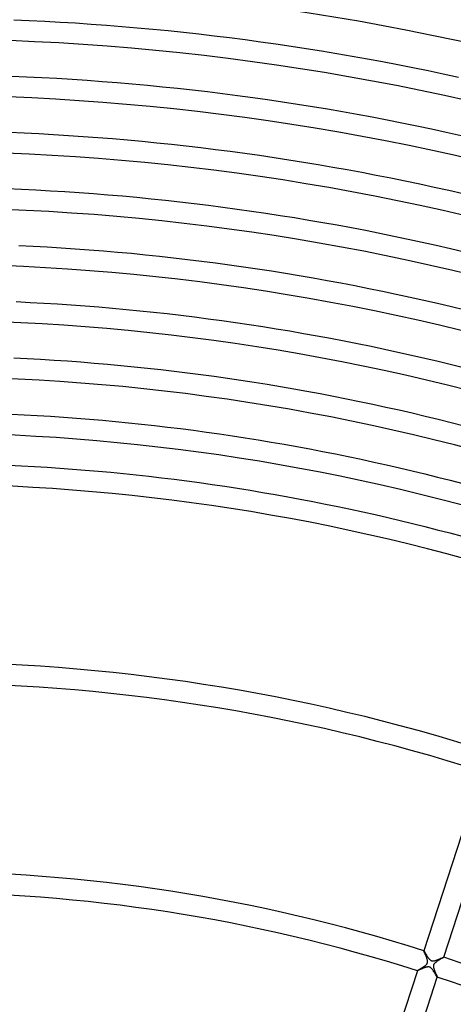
# Model space of a CAD drawing. Header units: millimetres. Extents: x -660 to 660, y -630 to 630.
# Tile 111 of 131: x 20 to 103, y 297 to 485. Entities that reach past the tile are written whole.
import ezdxf

# ---------------------------------------------------------------- set-up
doc = ezdxf.new("R2010")
doc.units = ezdxf.units.MM
doc.layers.add('HIDDEN', color=7, linetype='Continuous')
doc.layers.add('THICK', color=7, linetype='Continuous')

msp = doc.modelspace()

# ---------------------------------------------------------------- linework, layer by layer
at = {"layer": 'HIDDEN'}
for p, q in [((97.6, 306.85), (97.6, 306.85)), ((97.6, 306.85), (97.6, 306.85)), ((97.6, 306.85), (97.6, 306.85)), ((97.6, 306.85), (97.6, 306.85)), ((97.6, 306.85), (97.6, 306.85)), ((97.6, 306.85), (97.6, 306.85)), ((97.6, 306.84), (97.6, 306.85)), ((97.61, 306.81), (97.6, 306.84)), ((97.62, 306.78), (97.61, 306.81)), ((97.64, 306.73), (97.62, 306.78)), ((97.66, 306.67), (97.64, 306.73)), ((97.69, 306.61), (97.66, 306.67)), ((97.72, 306.53), (97.69, 306.61)), ((97.76, 306.45), (97.72, 306.53)), ((97.8, 306.36), (97.76, 306.45)), ((97.84, 306.26), (97.8, 306.36)), ((97.88, 306.16), (97.84, 306.26)), ((97.93, 306.06), (97.88, 306.16)), ((97.97, 305.95), (97.93, 306.06)), ((98.02, 305.84), (97.97, 305.95)), ((98.06, 305.73), (98.02, 305.84)), ((98.1, 305.62), (98.06, 305.73)), ((98.15, 305.51), (98.1, 305.62)), ((98.18, 305.4), (98.15, 305.51)), ((98.22, 305.29), (98.18, 305.4)), ((98.25, 305.19), (98.22, 305.29)), ((98.28, 305.08), (98.25, 305.19)), ((98.3, 304.98), (98.28, 305.08)), ((98.29, 304.52), (98.31, 304.58)), ((98.32, 304.88), (98.3, 304.98)), ((98.31, 304.58), (98.32, 304.65)), ((98.32, 304.8), (98.32, 304.88)), ((98.32, 304.72), (98.32, 304.8)), ((98.32, 304.65), (98.32, 304.72)), ((99.87, 304.63), (99.79, 304.56)), ((99.96, 304.7), (99.87, 304.63)), ((100.05, 304.77), (99.96, 304.7)), ((100.15, 304.84), (100.05, 304.77)), ((100.25, 304.9), (100.15, 304.84)), ((100.36, 304.97), (100.25, 304.9)), ((100.46, 305.04), (100.36, 304.97)), ((100.57, 305.1), (100.46, 305.04)), ((100.68, 305.17), (100.57, 305.1)), ((100.78, 305.23), (100.68, 305.17)), ((100.88, 305.29), (100.78, 305.23)), ((100.98, 305.35), (100.88, 305.29)), ((101.07, 305.4), (100.98, 305.35)), ((101.15, 305.45), (101.07, 305.4)), ((101.22, 305.49), (101.15, 305.45)), ((101.28, 305.53), (101.22, 305.49)), ((101.33, 305.56), (101.28, 305.53)), ((101.37, 305.58), (101.33, 305.56)), ((101.39, 305.6), (101.37, 305.58)), ((101.4, 305.61), (101.39, 305.6)), ((101.4, 305.62), (101.4, 305.62)), ((101.4, 305.62), (101.4, 305.62)), ((101.4, 305.62), (101.4, 305.62)), ((101.4, 305.62), (101.4, 305.62)), ((101.4, 305.62), (101.4, 305.61)), ((101.4, 305.61), (101.4, 305.61)), ((96.36, 303.05), (96.37, 303.06)), ((96.37, 303.05), (96.36, 303.05)), ((96.36, 303.05), (96.36, 303.05)), ((96.36, 303.05), (96.36, 303.05)), ((96.36, 303.05), (96.36, 303.05)), ((96.36, 303.05), (96.36, 303.05)), ((96.37, 303.06), (96.38, 303.06)), ((96.37, 303.05), (96.37, 303.05)), ((96.38, 303.06), (96.39, 303.07)), ((96.39, 303.07), (96.41, 303.09)), ((96.41, 303.09), (96.43, 303.1)), ((96.43, 303.1), (96.46, 303.12)), ((96.46, 303.12), (96.49, 303.14)), ((96.49, 303.14), (96.53, 303.16)), ((96.53, 303.16), (96.57, 303.19)), ((96.57, 303.19), (96.61, 303.21)), ((96.61, 303.21), (96.65, 303.24)), ((96.65, 303.24), (96.7, 303.27)), ((96.7, 303.27), (96.75, 303.3)), ((96.75, 303.3), (96.81, 303.33)), ((96.81, 303.33), (96.86, 303.36)), ((96.86, 303.36), (96.92, 303.4)), ((96.92, 303.4), (96.98, 303.43)), ((96.98, 303.43), (97.04, 303.47)), ((97.04, 303.47), (97.1, 303.51)), ((97.1, 303.51), (97.16, 303.54)), ((97.16, 303.54), (97.22, 303.58)), ((97.22, 303.58), (97.28, 303.62)), ((97.28, 303.62), (97.35, 303.66)), ((97.35, 303.66), (97.41, 303.7)), ((97.41, 303.7), (97.47, 303.74)), ((97.47, 303.74), (97.54, 303.78)), ((97.54, 303.78), (97.6, 303.82)), ((97.6, 303.82), (97.66, 303.86)), ((97.66, 303.86), (97.72, 303.91)), ((97.72, 303.91), (97.78, 303.95)), ((97.78, 303.95), (97.83, 303.99)), ((97.83, 303.99), (97.89, 304.03)), ((97.89, 304.03), (97.94, 304.07)), ((97.94, 304.07), (97.99, 304.11)), ((97.99, 304.11), (98.03, 304.16)), ((98.03, 304.16), (98.08, 304.2)), ((98.08, 304.2), (98.12, 304.25)), ((98.12, 304.25), (98.16, 304.3)), ((98.16, 304.3), (98.2, 304.35)), ((98.2, 304.35), (98.24, 304.4)), ((98.24, 304.4), (98.26, 304.46)), ((98.26, 304.46), (98.29, 304.52)), ((99.46, 304.07), (99.45, 304)), ((99.45, 304), (99.45, 303.93)), ((99.45, 303.93), (99.45, 303.86)), ((99.45, 303.86), (99.45, 303.78)), ((99.45, 303.78), (99.47, 303.7)), ((99.48, 304.14), (99.46, 304.07)), ((99.47, 303.7), (99.48, 303.62)), ((99.5, 304.21), (99.48, 304.14)), ((99.48, 303.62), (99.51, 303.53)), ((99.54, 304.28), (99.5, 304.21)), ((99.51, 303.53), (99.53, 303.44)), ((99.53, 303.44), (99.56, 303.34)), ((99.58, 304.35), (99.54, 304.28)), ((99.56, 303.34), (99.59, 303.25)), ((99.64, 304.42), (99.58, 304.35)), ((99.59, 303.25), (99.63, 303.15)), ((99.63, 303.15), (99.67, 303.05)), ((99.71, 304.49), (99.64, 304.42)), ((99.67, 303.05), (99.7, 302.95)), ((99.7, 302.95), (99.74, 302.85)), ((99.79, 304.56), (99.71, 304.49)), ((99.74, 302.85), (99.78, 302.76)), ((99.78, 302.76), (99.82, 302.66)), ((99.82, 302.66), (99.86, 302.57)), ((99.86, 302.57), (99.9, 302.48)), ((99.9, 302.48), (99.93, 302.4)), ((99.93, 302.4), (99.97, 302.32)), ((99.97, 302.32), (100, 302.24)), ((100, 302.24), (100.03, 302.17)), ((100.03, 302.17), (100.06, 302.1)), ((100.06, 302.1), (100.09, 302.04)), ((100.09, 302.04), (100.11, 301.99)), ((100.11, 301.99), (100.13, 301.94)), ((100.13, 301.94), (100.14, 301.9)), ((100.14, 301.9), (100.16, 301.87)), ((100.16, 301.87), (100.16, 301.84)), ((100.16, 301.84), (100.17, 301.82)), ((100.17, 301.82), (100.17, 301.81)), ((100.17, 301.81), (100.17, 301.81)), ((100.17, 301.81), (100.17, 301.81)), ((100.17, 301.81), (100.17, 301.81)), ((100.17, 301.81), (100.17, 301.81)), ((100.17, 301.81), (100.17, 301.81)), ((100.17, 301.81), (100.17, 301.81))]:
    msp.add_line(p, q, dxfattribs=at)
at = {"layer": 'THICK'}
for p, q in [((19.23, 484.62), (22.18, 484.49)), ((22.18, 484.49), (25.14, 484.35)), ((25.14, 484.35), (28.09, 484.19)), ((28.09, 484.19), (31.04, 484.01)), ((31.04, 484.01), (34, 483.81)), ((34, 483.81), (36.95, 483.59)), ((36.95, 483.59), (39.9, 483.36)), ((39.9, 483.36), (42.84, 483.1)), ((42.84, 483.1), (45.79, 482.83)), ((45.79, 482.83), (48.73, 482.55)), ((48.73, 482.55), (51.68, 482.24)), ((51.68, 482.24), (54.62, 481.91)), ((54.62, 481.91), (57.56, 481.57)), ((57.56, 481.57), (60.49, 481.21)), ((60.49, 481.21), (63.43, 480.83)), ((63.43, 480.83), (66.36, 480.44)), ((66.36, 480.44), (69.29, 480.03)), ((69.29, 480.03), (72.22, 479.59)), ((72.22, 479.59), (75.14, 479.14)), ((75.14, 479.14), (78.06, 478.68)), ((78.06, 478.68), (80.98, 478.19)), ((80.98, 478.19), (83.9, 477.69)), ((83.9, 477.69), (86.81, 477.17)), ((86.81, 477.17), (89.72, 476.63)), ((89.72, 476.63), (92.62, 476.07)), ((92.62, 476.07), (95.53, 475.5)), ((18.8, 473.88), (21.69, 473.75)), ((95.53, 475.5), (98.42, 474.91)), ((98.42, 474.91), (101.32, 474.3)), ((101.32, 474.3), (104.21, 473.67)), ((21.69, 473.75), (24.58, 473.61)), ((24.58, 473.61), (27.47, 473.45)), ((27.47, 473.45), (30.36, 473.28)), ((30.36, 473.28), (33.24, 473.08)), ((33.24, 473.08), (36.13, 472.87)), ((36.13, 472.87), (39.01, 472.64)), ((39.01, 472.64), (41.89, 472.4)), ((41.89, 472.4), (44.77, 472.13)), ((44.77, 472.13), (47.65, 471.85)), ((47.65, 471.85), (50.53, 471.55)), ((50.53, 471.55), (53.41, 471.23)), ((53.41, 471.23), (56.28, 470.9)), ((56.28, 470.9), (59.15, 470.55)), ((59.15, 470.55), (62.02, 470.18)), ((62.02, 470.18), (64.89, 469.79)), ((64.89, 469.79), (67.75, 469.39)), ((67.75, 469.39), (70.62, 468.96)), ((70.62, 468.96), (73.47, 468.52)), ((73.47, 468.52), (76.33, 468.07)), ((76.33, 468.07), (79.19, 467.59)), ((79.19, 467.59), (82.04, 467.1)), ((82.04, 467.1), (84.88, 466.59)), ((84.88, 466.59), (87.73, 466.07)), ((87.73, 466.07), (90.57, 465.52)), ((90.57, 465.52), (93.41, 464.96)), ((93.41, 464.96), (96.24, 464.38)), ((18.37, 463.14), (21.2, 463.01)), ((21.2, 463.01), (24.02, 462.88)), ((24.02, 462.88), (26.85, 462.72)), ((26.85, 462.72), (29.67, 462.55)), ((29.67, 462.55), (32.49, 462.36)), ((96.24, 464.38), (99.07, 463.79)), ((99.07, 463.79), (101.9, 463.17)), ((101.9, 463.17), (104.72, 462.54)), ((32.49, 462.36), (35.31, 462.15)), ((35.31, 462.15), (38.13, 461.93)), ((38.13, 461.93), (40.94, 461.69)), ((40.94, 461.69), (43.76, 461.43)), ((43.76, 461.43), (46.57, 461.15)), ((46.57, 461.15), (49.39, 460.86)), ((49.39, 460.86), (52.2, 460.55)), ((52.2, 460.55), (55.01, 460.22)), ((55.01, 460.22), (57.81, 459.88)), ((57.81, 459.88), (60.62, 459.52)), ((60.62, 459.52), (63.42, 459.14)), ((63.42, 459.14), (66.22, 458.75)), ((66.22, 458.75), (69.01, 458.33)), ((69.01, 458.33), (71.81, 457.9)), ((71.81, 457.9), (74.6, 457.46)), ((74.6, 457.46), (77.39, 456.99)), ((77.39, 456.99), (80.18, 456.51)), ((80.18, 456.51), (82.96, 456.02)), ((82.96, 456.02), (85.74, 455.5)), ((85.74, 455.5), (88.52, 454.97)), ((88.52, 454.97), (91.29, 454.42)), ((91.29, 454.42), (94.06, 453.86)), ((94.06, 453.86), (96.83, 453.27)), ((96.83, 453.27), (99.59, 452.67)), ((17.95, 452.39), (20.71, 452.28)), ((20.71, 452.28), (23.47, 452.14)), ((23.47, 452.14), (26.22, 451.99)), ((26.22, 451.99), (28.98, 451.82)), ((28.98, 451.82), (31.74, 451.64)), ((31.74, 451.64), (34.49, 451.43)), ((34.49, 451.43), (37.24, 451.22)), ((99.59, 452.67), (102.35, 452.06)), ((102.35, 452.06), (105.11, 451.43)), ((37.24, 451.22), (39.99, 450.98)), ((39.99, 450.98), (42.75, 450.73)), ((42.75, 450.73), (45.49, 450.46)), ((45.49, 450.46), (48.24, 450.17)), ((48.24, 450.17), (50.99, 449.87)), ((50.99, 449.87), (53.73, 449.55)), ((53.73, 449.55), (56.47, 449.21)), ((56.47, 449.21), (59.21, 448.86)), ((59.21, 448.86), (61.95, 448.49)), ((61.95, 448.49), (64.68, 448.11)), ((64.68, 448.11), (67.41, 447.7)), ((67.41, 447.7), (70.14, 447.28)), ((70.14, 447.28), (72.87, 446.85)), ((72.87, 446.85), (75.6, 446.39)), ((75.6, 446.39), (78.32, 445.92)), ((78.32, 445.92), (81.04, 445.44)), ((81.04, 445.44), (83.75, 444.94)), ((83.75, 444.94), (86.46, 444.42)), ((86.46, 444.42), (89.17, 443.88)), ((89.17, 443.88), (91.88, 443.33)), ((91.88, 443.33), (94.58, 442.76)), ((94.58, 442.76), (97.28, 442.18)), ((97.28, 442.18), (99.98, 441.57)), ((20.22, 441.54), (22.91, 441.41)), ((22.91, 441.41), (25.6, 441.26)), ((25.6, 441.26), (28.29, 441.09)), ((28.29, 441.09), (30.98, 440.91)), ((30.98, 440.91), (33.67, 440.72)), ((33.67, 440.72), (36.36, 440.5)), ((36.36, 440.5), (39.05, 440.27)), ((39.05, 440.27), (41.73, 440.03)), ((41.73, 440.03), (44.41, 439.76)), ((99.98, 441.57), (102.67, 440.96)), ((102.67, 440.96), (105.36, 440.32)), ((44.41, 439.76), (47.1, 439.48)), ((47.1, 439.48), (49.78, 439.19)), ((49.78, 439.19), (52.45, 438.88)), ((52.45, 438.88), (55.13, 438.55)), ((55.13, 438.55), (57.8, 438.2)), ((57.8, 438.2), (60.48, 437.84)), ((60.48, 437.84), (63.15, 437.47)), ((63.15, 437.47), (65.81, 437.07)), ((65.81, 437.07), (68.48, 436.66)), ((68.48, 436.66), (71.14, 436.24)), ((71.14, 436.24), (73.8, 435.8)), ((73.8, 435.8), (76.46, 435.34)), ((76.46, 435.34), (79.11, 434.86)), ((79.11, 434.86), (81.76, 434.37)), ((81.76, 434.37), (84.41, 433.86)), ((84.41, 433.86), (87.06, 433.34)), ((87.06, 433.34), (89.7, 432.8)), ((89.7, 432.8), (92.34, 432.25)), ((19.72, 430.8), (22.35, 430.67)), ((22.35, 430.67), (24.98, 430.53)), ((92.34, 432.25), (94.97, 431.68)), ((94.97, 431.68), (97.6, 431.09)), ((97.6, 431.09), (100.23, 430.49)), ((24.98, 430.53), (27.6, 430.37)), ((27.6, 430.37), (30.23, 430.19)), ((30.23, 430.19), (32.85, 430)), ((32.85, 430), (35.47, 429.79)), ((35.47, 429.79), (38.1, 429.56)), ((38.1, 429.56), (40.72, 429.32)), ((40.72, 429.32), (43.33, 429.07)), ((43.33, 429.07), (45.95, 428.8)), ((45.95, 428.8), (48.56, 428.51)), ((100.23, 430.49), (102.86, 429.87)), ((102.86, 429.87), (105.48, 429.23)), ((48.56, 428.51), (51.18, 428.2)), ((51.18, 428.2), (53.79, 427.88)), ((53.79, 427.88), (56.4, 427.55)), ((56.4, 427.55), (59.01, 427.19)), ((59.01, 427.19), (61.61, 426.83)), ((61.61, 426.83), (64.21, 426.44)), ((64.21, 426.44), (66.81, 426.04)), ((66.81, 426.04), (69.41, 425.63)), ((69.41, 425.63), (72.01, 425.2)), ((72.01, 425.2), (74.6, 424.75)), ((74.6, 424.75), (77.19, 424.29)), ((77.19, 424.29), (79.77, 423.81)), ((79.77, 423.81), (82.36, 423.31)), ((82.36, 423.31), (84.94, 422.8)), ((84.94, 422.8), (87.52, 422.28)), ((87.52, 422.28), (90.09, 421.73)), ((90.09, 421.73), (92.66, 421.18)), ((92.66, 421.18), (95.23, 420.6)), ((19.23, 420.06), (21.79, 419.93)), ((21.79, 419.93), (24.36, 419.79)), ((24.36, 419.79), (26.92, 419.64)), ((26.92, 419.64), (29.47, 419.47)), ((29.47, 419.47), (32.03, 419.28)), ((32.03, 419.28), (34.59, 419.07)), ((95.23, 420.6), (97.79, 420.02)), ((97.79, 420.02), (100.35, 419.41)), ((100.35, 419.41), (102.91, 418.79)), ((34.59, 419.07), (37.15, 418.86)), ((37.15, 418.86), (39.7, 418.62)), ((39.7, 418.62), (42.25, 418.37)), ((42.25, 418.37), (44.8, 418.11)), ((44.8, 418.11), (47.35, 417.83)), ((47.35, 417.83), (49.9, 417.53)), ((49.9, 417.53), (52.45, 417.22)), ((102.91, 418.79), (105.46, 418.16)), ((52.45, 417.22), (54.99, 416.89)), ((54.99, 416.89), (57.53, 416.55)), ((57.53, 416.55), (60.07, 416.19)), ((60.07, 416.19), (62.61, 415.81)), ((62.61, 415.81), (65.15, 415.42)), ((65.15, 415.42), (67.68, 415.02)), ((67.68, 415.02), (70.21, 414.6)), ((70.21, 414.6), (72.74, 414.16)), ((72.74, 414.16), (75.26, 413.71)), ((75.26, 413.71), (77.79, 413.24)), ((77.79, 413.24), (80.31, 412.76)), ((80.31, 412.76), (82.82, 412.26)), ((82.82, 412.26), (85.33, 411.75)), ((85.33, 411.75), (87.85, 411.22)), ((87.85, 411.22), (90.35, 410.68)), ((90.35, 410.68), (92.86, 410.12)), ((92.86, 410.12), (95.36, 409.55)), ((18.74, 409.32), (21.24, 409.2)), ((21.24, 409.2), (23.73, 409.06)), ((23.73, 409.06), (26.23, 408.91)), ((26.23, 408.91), (28.72, 408.74)), ((28.72, 408.74), (31.21, 408.56)), ((31.21, 408.56), (33.71, 408.36)), ((33.71, 408.36), (36.2, 408.15)), ((36.2, 408.15), (38.69, 407.92)), ((95.36, 409.55), (97.85, 408.96)), ((97.85, 408.96), (100.34, 408.35)), ((100.34, 408.35), (102.83, 407.73)), ((38.69, 407.92), (41.17, 407.68)), ((41.17, 407.68), (43.66, 407.42)), ((43.66, 407.42), (46.14, 407.14)), ((46.14, 407.14), (48.63, 406.85)), ((48.63, 406.85), (51.11, 406.55)), ((51.11, 406.55), (53.59, 406.23)), ((53.59, 406.23), (56.06, 405.9)), ((102.83, 407.73), (105.32, 407.1)), ((56.06, 405.9), (58.54, 405.55)), ((58.54, 405.55), (61.01, 405.18)), ((61.01, 405.18), (63.48, 404.8)), ((63.48, 404.8), (65.95, 404.41)), ((65.95, 404.41), (68.42, 404)), ((68.42, 404), (70.88, 403.57)), ((70.88, 403.57), (73.34, 403.13)), ((73.34, 403.13), (75.8, 402.68)), ((75.8, 402.68), (78.25, 402.21)), ((78.25, 402.21), (80.7, 401.72)), ((80.7, 401.72), (83.15, 401.22)), ((83.15, 401.22), (85.6, 400.71)), ((85.6, 400.71), (88.04, 400.18)), ((18.29, 399.58), (20.73, 399.46)), ((20.73, 399.46), (23.17, 399.33)), ((23.17, 399.33), (25.6, 399.18)), ((25.6, 399.18), (28.04, 399.02)), ((28.04, 399.02), (30.47, 398.84)), ((30.47, 398.84), (32.9, 398.64)), ((32.9, 398.64), (35.33, 398.44)), ((88.04, 400.18), (90.48, 399.64)), ((90.48, 399.64), (92.92, 399.08)), ((92.92, 399.08), (95.35, 398.5)), ((35.33, 398.44), (37.76, 398.21)), ((37.76, 398.21), (40.19, 397.98)), ((40.19, 397.98), (42.62, 397.72)), ((42.62, 397.72), (45.05, 397.46)), ((45.05, 397.46), (47.47, 397.17)), ((47.47, 397.17), (49.89, 396.88)), ((49.89, 396.88), (52.31, 396.56)), ((95.35, 398.5), (97.78, 397.91)), ((97.78, 397.91), (100.21, 397.31)), ((100.21, 397.31), (102.63, 396.69)), ((52.31, 396.56), (54.73, 396.24)), ((54.73, 396.24), (57.15, 395.9)), ((57.15, 395.9), (59.56, 395.54)), ((59.56, 395.54), (61.97, 395.17)), ((61.97, 395.17), (64.38, 394.78)), ((102.63, 396.69), (105.04, 396.06)), ((64.38, 394.78), (66.79, 394.38)), ((66.79, 394.38), (69.19, 393.97)), ((69.19, 393.97), (71.59, 393.54)), ((71.59, 393.54), (73.99, 393.1)), ((73.99, 393.1), (76.39, 392.64)), ((76.39, 392.64), (78.78, 392.16)), ((78.78, 392.16), (81.17, 391.68)), ((81.17, 391.68), (83.56, 391.17)), ((83.56, 391.17), (85.95, 390.66)), ((85.95, 390.66), (88.33, 390.13)), ((88.33, 390.13), (90.71, 389.58)), ((90.71, 389.58), (93.08, 389.02)), ((93.08, 389.02), (95.45, 388.44)), ((95.45, 388.44), (97.82, 387.85)), ((97.82, 387.85), (100.18, 387.25)), ((100.18, 387.25), (102.55, 386.63)), ((102.55, 386.63), (104.9, 386)), ((108.73, 341.09), (97.6, 306.85)), ((101.4, 305.61), (112.53, 339.86)), ((97.6, 306.85), (97.61, 306.85)), ((97.61, 306.85), (97.62, 306.83)), ((97.62, 306.83), (97.64, 306.81)), ((97.64, 306.81), (97.66, 306.78)), ((97.66, 306.78), (97.68, 306.74)), ((97.68, 306.74), (97.71, 306.69)), ((97.71, 306.69), (97.74, 306.64)), ((97.74, 306.64), (97.78, 306.58)), ((97.78, 306.58), (97.82, 306.52)), ((97.82, 306.52), (97.86, 306.45)), ((97.86, 306.45), (97.9, 306.38)), ((97.9, 306.38), (97.94, 306.31)), ((97.94, 306.31), (97.99, 306.23)), ((97.99, 306.23), (98.04, 306.15)), ((98.04, 306.15), (98.09, 306.06)), ((98.09, 306.06), (98.14, 305.98)), ((98.14, 305.98), (98.2, 305.89)), ((98.2, 305.89), (98.25, 305.8)), ((98.25, 305.8), (98.31, 305.72)), ((98.31, 305.72), (98.37, 305.63)), ((98.37, 305.63), (98.42, 305.55)), ((98.42, 305.55), (98.48, 305.47)), ((98.48, 305.47), (98.54, 305.39)), ((98.54, 305.39), (98.59, 305.32)), ((98.59, 305.32), (98.65, 305.25)), ((98.65, 305.25), (98.72, 305.18)), ((98.72, 305.18), (98.78, 305.11)), ((98.78, 305.11), (98.85, 305.06)), ((98.85, 305.06), (98.92, 305.01)), ((98.92, 305.01), (98.98, 304.97)), ((98.98, 304.97), (99.05, 304.94)), ((99.05, 304.94), (99.11, 304.92)), ((99.11, 304.92), (99.17, 304.91)), ((99.17, 304.91), (99.24, 304.9)), ((99.24, 304.9), (99.32, 304.9)), ((99.32, 304.9), (99.4, 304.9)), ((99.4, 304.9), (99.49, 304.91)), ((99.49, 304.91), (99.58, 304.93)), ((99.58, 304.93), (99.67, 304.95)), ((99.67, 304.95), (99.77, 304.98)), ((99.77, 304.98), (99.87, 305.01)), ((99.87, 305.01), (99.97, 305.04)), ((99.97, 305.04), (100.07, 305.08)), ((100.07, 305.08), (100.17, 305.12)), ((100.17, 305.12), (100.28, 305.16)), ((100.28, 305.16), (100.38, 305.2)), ((100.38, 305.2), (100.49, 305.24)), ((100.49, 305.24), (100.59, 305.29)), ((100.59, 305.29), (100.69, 305.33)), ((100.69, 305.33), (100.78, 305.37)), ((100.78, 305.37), (100.87, 305.41)), ((100.87, 305.41), (100.95, 305.44)), ((100.95, 305.44), (101.03, 305.47)), ((101.03, 305.47), (101.1, 305.5)), ((101.1, 305.5), (101.16, 305.53)), ((101.16, 305.53), (101.22, 305.55)), ((101.22, 305.55), (101.27, 305.57)), ((101.27, 305.57), (101.31, 305.59)), ((101.31, 305.59), (101.35, 305.6)), ((101.35, 305.6), (101.37, 305.61)), ((101.37, 305.61), (101.39, 305.62)), ((101.39, 305.62), (101.4, 305.62)), ((96.36, 303.05), (85.24, 268.81)), ((96.39, 303.05), (96.37, 303.05)), ((96.37, 303.05), (96.37, 303.05)), ((96.41, 303.06), (96.39, 303.05)), ((96.44, 303.07), (96.41, 303.06)), ((96.48, 303.08), (96.44, 303.07)), ((96.52, 303.1), (96.48, 303.08)), ((96.56, 303.12), (96.52, 303.1)), ((96.62, 303.14), (96.56, 303.12)), ((96.67, 303.17), (96.62, 303.14)), ((96.74, 303.19), (96.67, 303.17)), ((96.8, 303.22), (96.74, 303.19)), ((96.87, 303.25), (96.8, 303.22)), ((96.95, 303.28), (96.87, 303.25)), ((97.02, 303.32), (96.95, 303.28)), ((97.1, 303.35), (97.02, 303.32)), ((97.19, 303.39), (97.1, 303.35)), ((97.27, 303.42), (97.19, 303.39)), ((97.36, 303.46), (97.27, 303.42)), ((97.45, 303.5), (97.36, 303.46)), ((97.54, 303.53), (97.45, 303.5)), ((97.63, 303.57), (97.54, 303.53)), ((97.72, 303.6), (97.63, 303.57)), ((97.81, 303.63), (97.72, 303.6)), ((97.89, 303.66), (97.81, 303.63)), ((97.98, 303.69), (97.89, 303.66)), ((98.06, 303.71), (97.98, 303.69)), ((98.14, 303.73), (98.06, 303.71)), ((98.22, 303.75), (98.14, 303.73)), ((98.31, 303.77), (98.22, 303.75)), ((98.4, 303.78), (98.31, 303.77)), ((98.48, 303.78), (98.4, 303.78)), ((98.55, 303.77), (98.48, 303.78)), ((98.62, 303.76), (98.55, 303.77)), ((98.69, 303.75), (98.62, 303.76)), ((98.75, 303.72), (98.69, 303.75)), ((98.82, 303.69), (98.75, 303.72)), ((98.89, 303.65), (98.82, 303.69)), ((98.95, 303.59), (98.89, 303.65)), ((99.02, 303.53), (98.95, 303.59)), ((99.09, 303.46), (99.02, 303.53)), ((99.15, 303.4), (99.09, 303.46)), ((99.2, 303.32), (99.15, 303.4)), ((99.26, 303.25), (99.2, 303.32)), ((99.31, 303.17), (99.26, 303.25)), ((99.37, 303.09), (99.31, 303.17)), ((99.43, 303.01), (99.37, 303.09)), ((99.48, 302.92), (99.43, 303.01)), ((99.54, 302.83), (99.48, 302.92)), ((99.59, 302.75), (99.54, 302.83)), ((99.64, 302.66), (99.59, 302.75)), ((89.04, 267.57), (100.17, 301.81)), ((99.69, 302.58), (99.64, 302.66)), ((99.74, 302.5), (99.69, 302.58)), ((99.79, 302.42), (99.74, 302.5)), ((99.84, 302.34), (99.79, 302.42)), ((99.88, 302.27), (99.84, 302.34)), ((99.92, 302.2), (99.88, 302.27)), ((99.96, 302.13), (99.92, 302.2)), ((99.99, 302.07), (99.96, 302.13)), ((100.03, 302.02), (99.99, 302.07)), ((100.06, 301.97), (100.03, 302.02)), ((100.09, 301.92), (100.06, 301.97)), ((100.11, 301.89), (100.09, 301.92)), ((100.13, 301.86), (100.11, 301.89)), ((100.15, 301.83), (100.13, 301.86)), ((100.16, 301.82), (100.15, 301.83)), ((100.17, 301.81), (100.16, 301.82))]:
    msp.add_line(p, q, dxfattribs=at)
for radius, start, end in [(502.5, 72.228, 107.7719), (491.75, 72.233, 107.7669), (481, 72.2382, 107.7618), (470.25, 72.2437, 107.7563), (459.5, 72.2494, 107.7506), (448.75, 72.2548, 107.7452), (438, 72.2616, 107.7384), (427.25, 72.268, 107.7319), (416.5, 72.2741, 107.7259), (405.75, 72.2798, 107.7202), (396, 72.289, 107.711), (362, 72.3162, 107.6839), (358, 72.3197, 107.6803), (322, 72.3555, 107.6446), (318, 72.3599, 107.6401), (322, 36.3554, 71.6446), (318, 36.3599, 71.6401)]:
    msp.add_arc((0, 0), radius, start, end, dxfattribs=at)

doc.saveas('drawing.dxf')
